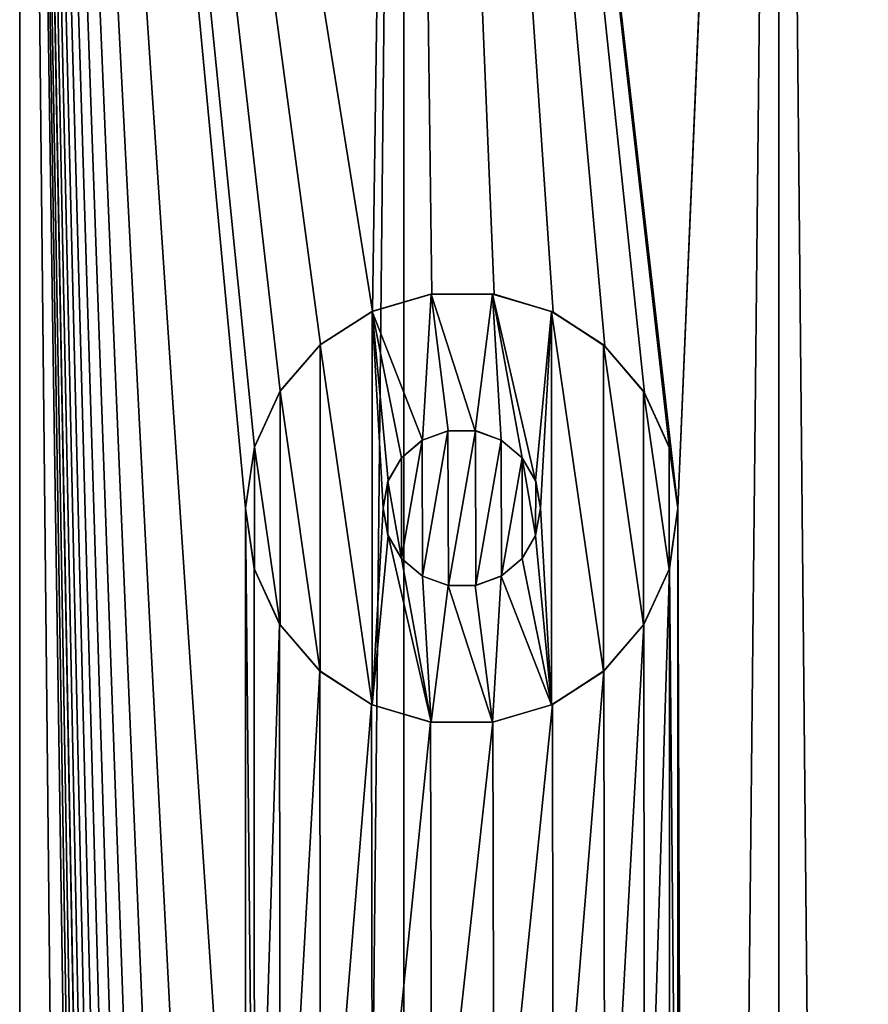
# Model space of a CAD drawing. Header units: millimetres. Extents: x -147 to 148, y -145 to 204.
# Tile 254 of 256: x -85 to -80.68, y 188.98 to 193.98. Entities that reach past the tile are written whole.
import ezdxf

# ---------------------------------------------------------------- set-up
doc = ezdxf.new("R2010")
doc.units = ezdxf.units.MM
doc.header["$LTSCALE"] = 26.699852
for name, color, linetype in [('1556', 7, 'CONTINUOUS'), ('1557', 7, 'CONTINUOUS'), ('1561', 7, 'CONTINUOUS'), ('1562', 7, 'CONTINUOUS'), ('1563', 7, 'CONTINUOUS'), ('1564', 7, 'CONTINUOUS'), ('1565', 7, 'CONTINUOUS')]:
    doc.layers.add(name, color=color, linetype=linetype)

msp = doc.modelspace()

# ---------------------------------------------------------------- linework, layer by layer
at = {"layer": '1556', "color": 7, "linetype": 'CONTINUOUS', "true_color": 0xd8d8d8}
for points in [[(-86.9554, 203.7, 113.2461), (-86.15, 191.5, 113.347), (-85, 203.7, 113.4), (-86.9554, 203.7, 113.2461)], [(-85, 203.7, 113.4), (-86.15, 191.5, 113.347), (-85, 17.3, 113.4), (-85, 203.7, 113.4)], [(-83.85, 191.5, 113.347), (-83.8054, 191.8104, 113.3428), (-85, 203.7, 113.4), (-83.85, 191.5, 113.347)], [(-83.85, 186.5, 113.347), (-83.85, 191.5, 113.347), (-85, 203.7, 113.4), (-83.85, 186.5, 113.347)], [(-83.4686, 192.3326, 113.3058), (-83.2053, 192.501, 113.2705), (-85, 203.7, 113.4), (-83.4686, 192.3326, 113.3058)], [(-85, 203.7, 113.4), (-83.2053, 192.501, 113.2705), (-83.0446, 203.7, 113.2461), (-85, 203.7, 113.4)], [(-83.6739, 192.096, 113.3295), (-83.4686, 192.3326, 113.3058), (-85, 203.7, 113.4), (-83.6739, 192.096, 113.3295)], [(-83.8054, 191.8104, 113.3428), (-83.6739, 192.096, 113.3295), (-85, 203.7, 113.4), (-83.8054, 191.8104, 113.3428)], [(-83.85, 181.5, 113.347), (-83.85, 186.5, 113.347), (-85, 203.7, 113.4), (-83.85, 181.5, 113.347)], [(-83.85, 176.5, 113.347), (-83.85, 181.5, 113.347), (-85, 203.7, 113.4), (-83.85, 176.5, 113.347)], [(-83.85, 171.5, 113.347), (-83.85, 176.5, 113.347), (-85, 203.7, 113.4), (-83.85, 171.5, 113.347)], [(-83.85, 166.5, 113.347), (-83.85, 171.5, 113.347), (-85, 203.7, 113.4), (-83.85, 166.5, 113.347)], [(-83.85, 161.5, 113.347), (-83.85, 166.5, 113.347), (-85, 203.7, 113.4), (-83.85, 161.5, 113.347)], [(-83.85, 156.5, 113.347), (-83.85, 161.5, 113.347), (-85, 203.7, 113.4), (-83.85, 156.5, 113.347)], [(-83.85, 151.5, 113.347), (-83.85, 156.5, 113.347), (-85, 203.7, 113.4), (-83.85, 151.5, 113.347)], [(-83.85, 146.5, 113.347), (-83.85, 151.5, 113.347), (-85, 203.7, 113.4), (-83.85, 146.5, 113.347)], [(-83.85, 141.5, 113.347), (-83.85, 146.5, 113.347), (-85, 203.7, 113.4), (-83.85, 141.5, 113.347)], [(-83.85, 136.5, 113.347), (-83.85, 141.5, 113.347), (-85, 203.7, 113.4), (-83.85, 136.5, 113.347)], [(-83.85, 131.5, 113.347), (-83.85, 136.5, 113.347), (-85, 203.7, 113.4), (-83.85, 131.5, 113.347)], [(-83.85, 126.5, 113.347), (-83.85, 131.5, 113.347), (-85, 203.7, 113.4), (-83.85, 126.5, 113.347)], [(-83.85, 126.5, 113.347), (-85, 203.7, 113.4), (-83.0446, 17.3, 113.2461), (-83.85, 126.5, 113.347)], [(-83.0446, 17.3, 113.2461), (-85, 203.7, 113.4), (-85, 17.3, 113.4), (-83.0446, 17.3, 113.2461)], [(-83.2053, 192.501, 113.2705), (-82.9029, 192.5892, 113.2228), (-83.0446, 203.7, 113.2461), (-83.2053, 192.501, 113.2705)], [(-81.6929, 191.8045, 112.9546), (-81.65, 191.5, 112.9427), (-83.0446, 203.7, 113.2461), (-81.6929, 191.8045, 112.9546)], [(-83.0446, 203.7, 113.2461), (-81.65, 191.5, 112.9427), (-81.1373, 203.7, 112.7882), (-83.0446, 203.7, 113.2461)], [(-81.8201, 192.0869, 112.9888), (-81.6929, 191.8045, 112.9546), (-83.0446, 203.7, 113.2461), (-81.8201, 192.0869, 112.9888)], [(-82.0224, 192.3244, 113.0402), (-81.8201, 192.0869, 112.9888), (-83.0446, 203.7, 113.2461), (-82.0224, 192.3244, 113.0402)], [(-82.2843, 192.4963, 113.1014), (-82.0224, 192.3244, 113.0402), (-83.0446, 203.7, 113.2461), (-82.2843, 192.4963, 113.1014)], [(-82.5855, 192.5875, 113.1646), (-82.2843, 192.4963, 113.1014), (-83.0446, 203.7, 113.2461), (-82.5855, 192.5875, 113.1646)], [(-82.9029, 192.5892, 113.2228), (-82.5855, 192.5875, 113.1646), (-83.0446, 203.7, 113.2461), (-82.9029, 192.5892, 113.2228)], [(-81.1373, 203.7, 112.7882), (-81.65, 191.5, 112.9427), (-81.1373, 17.3, 112.7882), (-81.1373, 203.7, 112.7882)], [(-79.3251, 203.7, 112.0376), (-81.1373, 203.7, 112.7882), (-79.3251, 17.3, 112.0376), (-79.3251, 203.7, 112.0376)], [(-79.3251, 17.3, 112.0376), (-81.1373, 203.7, 112.7882), (-81.1373, 17.3, 112.7882), (-79.3251, 17.3, 112.0376)], [(-83.8062, 191.1924, 113.3429), (-83.85, 191.5, 113.347), (-83.8054, 186.8104, 113.3428), (-83.8062, 191.1924, 113.3429)], [(-83.85, 191.5, 113.347), (-83.85, 186.5, 113.347), (-83.8054, 186.8104, 113.3428), (-83.85, 191.5, 113.347)], [(-81.65, 191.5, 112.9427), (-81.6937, 191.1926, 112.9548), (-81.65, 186.5, 112.9427), (-81.65, 191.5, 112.9427)], [(-81.65, 191.5, 112.9427), (-81.65, 186.5, 112.9427), (-81.1373, 17.3, 112.7882), (-81.65, 191.5, 112.9427)], [(-83.6773, 190.9089, 113.3298), (-83.8062, 191.1924, 113.3429), (-83.8054, 186.8104, 113.3428), (-83.6773, 190.9089, 113.3298)], [(-81.6937, 191.1926, 112.9548), (-81.823, 190.9087, 112.9895), (-81.8201, 187.0869, 112.9888), (-81.6937, 191.1926, 112.9548)], [(-81.6929, 186.8045, 112.9546), (-81.6937, 191.1926, 112.9548), (-81.8201, 187.0869, 112.9888), (-81.6929, 186.8045, 112.9546)], [(-81.65, 186.5, 112.9427), (-81.6937, 191.1926, 112.9548), (-81.6929, 186.8045, 112.9546), (-81.65, 186.5, 112.9427)], [(-83.6739, 187.096, 113.3295), (-83.6773, 190.9089, 113.3298), (-83.8054, 186.8104, 113.3428), (-83.6739, 187.096, 113.3295)], [(-83.4732, 190.6717, 113.3064), (-83.6773, 190.9089, 113.3298), (-83.6739, 187.096, 113.3295), (-83.4732, 190.6717, 113.3064)], [(-81.823, 190.9087, 112.9895), (-82.0265, 190.6717, 113.0412), (-82.0224, 187.3244, 113.0402), (-81.823, 190.9087, 112.9895)], [(-81.8201, 187.0869, 112.9888), (-81.823, 190.9087, 112.9895), (-82.0224, 187.3244, 113.0402), (-81.8201, 187.0869, 112.9888)], [(-83.4686, 187.3326, 113.3058), (-83.4732, 190.6717, 113.3064), (-83.6739, 187.096, 113.3295), (-83.4686, 187.3326, 113.3058)], [(-83.2104, 190.5012, 113.2712), (-83.4732, 190.6717, 113.3064), (-83.4686, 187.3326, 113.3058), (-83.2104, 190.5012, 113.2712)], [(-82.0265, 190.6717, 113.0412), (-82.2893, 190.5015, 113.1025), (-82.2843, 187.4963, 113.1014), (-82.0265, 190.6717, 113.0412)], [(-82.0224, 187.3244, 113.0402), (-82.0265, 190.6717, 113.0412), (-82.2843, 187.4963, 113.1014), (-82.0224, 187.3244, 113.0402)], [(-83.2053, 187.501, 113.2705), (-83.2104, 190.5012, 113.2712), (-83.4686, 187.3326, 113.3058), (-83.2053, 187.501, 113.2705)], [(-82.9096, 190.4117, 113.224), (-83.2104, 190.5012, 113.2712), (-83.2053, 187.501, 113.2705), (-82.9096, 190.4117, 113.224)], [(-82.2893, 190.5015, 113.1025), (-82.5926, 190.4114, 113.166), (-82.5855, 187.5875, 113.1646), (-82.2893, 190.5015, 113.1025)], [(-82.2843, 187.4963, 113.1014), (-82.2893, 190.5015, 113.1025), (-82.5855, 187.5875, 113.1646), (-82.2843, 187.4963, 113.1014)], [(-82.9029, 187.5892, 113.2228), (-82.9096, 190.4117, 113.224), (-83.2053, 187.501, 113.2705), (-82.9029, 187.5892, 113.2228)], [(-82.5926, 190.4114, 113.166), (-82.9096, 190.4117, 113.224), (-82.9029, 187.5892, 113.2228), (-82.5926, 190.4114, 113.166)], [(-82.5855, 187.5875, 113.1646), (-82.5926, 190.4114, 113.166), (-82.9029, 187.5892, 113.2228), (-82.5855, 187.5875, 113.1646)]]:
    msp.add_3dface(points, dxfattribs=at)
at = {"layer": '1557', "color": 7, "linetype": 'CONTINUOUS', "true_color": 0xd8d8d8}
for points in [[(-86.9554, 203.7, 88.5539), (-85, 203.7, 88.4), (-86.9554, 17.3, 88.5539), (-86.9554, 203.7, 88.5539)], [(-86.9554, 17.3, 88.5539), (-85, 203.7, 88.4), (-85, 17.3, 88.4), (-86.9554, 17.3, 88.5539)], [(-85, 203.7, 88.4), (-83.0446, 203.7, 88.5539), (-85, 17.3, 88.4), (-85, 203.7, 88.4)], [(-85, 17.3, 88.4), (-83.0446, 203.7, 88.5539), (-83.0446, 17.3, 88.5539), (-85, 17.3, 88.4)], [(-83.0446, 203.7, 88.5539), (-81.1373, 203.7, 89.0118), (-83.0446, 17.3, 88.5539), (-83.0446, 203.7, 88.5539)], [(-83.0446, 17.3, 88.5539), (-81.1373, 203.7, 89.0118), (-81.1373, 17.3, 89.0118), (-83.0446, 17.3, 88.5539)], [(-81.1373, 203.7, 89.0118), (-79.3251, 203.7, 89.7624), (-81.1373, 17.3, 89.0118), (-81.1373, 203.7, 89.0118)], [(-81.1373, 17.3, 89.0118), (-79.3251, 203.7, 89.7624), (-79.3251, 17.3, 89.7624), (-81.1373, 17.3, 89.0118)], [(-82.8207, 191.8936, 113.2086), (-82.951, 191.8455, 113.2309), (-82.9495, 191.1537, 113.2307), (-82.8207, 191.8936, 113.2086)], [(-82.8181, 191.1059, 113.2081), (-82.8207, 191.8936, 113.2086), (-82.9495, 191.1537, 113.2307), (-82.8181, 191.1059, 113.2081)], [(-82.681, 191.894, 113.183), (-82.8207, 191.8936, 113.2086), (-82.8181, 191.1059, 113.2081), (-82.681, 191.894, 113.183)], [(-82.6783, 191.1065, 113.1825), (-82.681, 191.894, 113.183), (-82.8181, 191.1059, 113.2081), (-82.6783, 191.1065, 113.1825)], [(-82.5497, 191.8458, 113.1575), (-82.681, 191.894, 113.183), (-82.6783, 191.1065, 113.1825), (-82.5497, 191.8458, 113.1575)], [(-82.951, 191.8455, 113.2309), (-83.0566, 191.7562, 113.248), (-83.0563, 191.2434, 113.248), (-82.951, 191.8455, 113.2309)], [(-82.9495, 191.1537, 113.2307), (-82.951, 191.8455, 113.2309), (-83.0563, 191.2434, 113.248), (-82.9495, 191.1537, 113.2307)], [(-82.5482, 191.155, 113.1572), (-82.5497, 191.8458, 113.1575), (-82.6783, 191.1065, 113.1825), (-82.5482, 191.155, 113.1572)], [(-82.4433, 191.7561, 113.1357), (-82.5497, 191.8458, 113.1575), (-82.5482, 191.155, 113.1572), (-82.4433, 191.7561, 113.1357)], [(-83.0566, 191.7562, 113.248), (-83.1257, 191.6372, 113.2587), (-83.0563, 191.2434, 113.248), (-83.0566, 191.7562, 113.248)], [(-82.4429, 191.2443, 113.1357), (-82.4433, 191.7561, 113.1357), (-82.5482, 191.155, 113.1572), (-82.4429, 191.2443, 113.1357)], [(-82.3741, 191.6367, 113.1211), (-82.4433, 191.7561, 113.1357), (-82.3742, 191.3632, 113.1211), (-82.3741, 191.6367, 113.1211)], [(-82.3742, 191.3632, 113.1211), (-82.4433, 191.7561, 113.1357), (-82.4429, 191.2443, 113.1357), (-82.3742, 191.3632, 113.1211)], [(-83.1257, 191.6372, 113.2587), (-83.15, 191.5, 113.2623), (-83.1258, 191.363, 113.2587), (-83.1257, 191.6372, 113.2587)], [(-83.0563, 191.2434, 113.248), (-83.1257, 191.6372, 113.2587), (-83.1258, 191.363, 113.2587), (-83.0563, 191.2434, 113.248)], [(-82.35, 191.5, 113.1159), (-82.3741, 191.6367, 113.1211), (-82.3742, 191.3632, 113.1211), (-82.35, 191.5, 113.1159)]]:
    msp.add_3dface(points, dxfattribs=at)
at = {"layer": '1561', "color": 7, "linetype": 'CONTINUOUS', "true_color": 0xd8d8d8}
for points in [[(-82.9058, 192.5884, 114.4), (-83.2062, 192.5008, 114.4), (-82.95, 191.8464, 114.4), (-82.9058, 192.5884, 114.4)], [(-82.8187, 191.8935, 114.4), (-82.9058, 192.5884, 114.4), (-82.95, 191.8464, 114.4), (-82.8187, 191.8935, 114.4)], [(-82.5942, 192.5884, 114.4), (-82.9058, 192.5884, 114.4), (-82.6813, 191.8935, 114.4), (-82.5942, 192.5884, 114.4)], [(-82.6813, 191.8935, 114.4), (-82.9058, 192.5884, 114.4), (-82.8187, 191.8935, 114.4), (-82.6813, 191.8935, 114.4)], [(-82.55, 191.8464, 114.4), (-82.5942, 192.5884, 114.4), (-82.6813, 191.8935, 114.4), (-82.55, 191.8464, 114.4)], [(-82.2938, 192.5008, 114.4), (-82.5942, 192.5884, 114.4), (-82.3754, 191.6393, 114.4), (-82.2938, 192.5008, 114.4)], [(-82.3754, 191.6393, 114.4), (-82.5942, 192.5884, 114.4), (-82.4435, 191.7562, 114.4), (-82.3754, 191.6393, 114.4)], [(-82.4435, 191.7562, 114.4), (-82.5942, 192.5884, 114.4), (-82.55, 191.8464, 114.4), (-82.4435, 191.7562, 114.4)], [(-83.2062, 192.5008, 114.4), (-83.471, 192.3305, 114.4), (-83.2062, 190.4992, 114.4), (-83.2062, 192.5008, 114.4)], [(-83.2062, 192.5008, 114.4), (-83.2062, 190.4992, 114.4), (-83.15, 191.5, 114.4), (-83.2062, 192.5008, 114.4)], [(-83.2062, 192.5008, 114.4), (-83.15, 191.5, 114.4), (-83.1246, 191.6393, 114.4), (-83.2062, 192.5008, 114.4)], [(-82.95, 191.8464, 114.4), (-83.2062, 192.5008, 114.4), (-83.0565, 191.7562, 114.4), (-82.95, 191.8464, 114.4)], [(-83.0565, 191.7562, 114.4), (-83.2062, 192.5008, 114.4), (-83.1246, 191.6393, 114.4), (-83.0565, 191.7562, 114.4)], [(-82.35, 191.5, 114.4), (-82.2938, 192.5008, 114.4), (-82.3754, 191.6393, 114.4), (-82.35, 191.5, 114.4)], [(-82.2938, 190.4992, 114.4), (-82.2938, 192.5008, 114.4), (-82.35, 191.5, 114.4), (-82.2938, 190.4992, 114.4)], [(-82.029, 192.3305, 114.4), (-82.2938, 192.5008, 114.4), (-82.029, 190.6695, 114.4), (-82.029, 192.3305, 114.4)], [(-82.029, 190.6695, 114.4), (-82.2938, 192.5008, 114.4), (-82.2938, 190.4992, 114.4), (-82.029, 190.6695, 114.4)], [(-83.471, 192.3305, 114.4), (-83.675, 192.0942, 114.4), (-83.471, 190.6695, 114.4), (-83.471, 192.3305, 114.4)], [(-83.2062, 190.4992, 114.4), (-83.471, 192.3305, 114.4), (-83.471, 190.6695, 114.4), (-83.2062, 190.4992, 114.4)], [(-81.825, 192.0942, 114.4), (-82.029, 192.3305, 114.4), (-81.825, 190.9058, 114.4), (-81.825, 192.0942, 114.4)], [(-81.825, 190.9058, 114.4), (-82.029, 192.3305, 114.4), (-82.029, 190.6695, 114.4), (-81.825, 190.9058, 114.4)], [(-83.675, 192.0942, 114.4), (-83.8044, 191.8125, 114.4), (-83.675, 190.9058, 114.4), (-83.675, 192.0942, 114.4)], [(-83.471, 190.6695, 114.4), (-83.675, 192.0942, 114.4), (-83.675, 190.9058, 114.4), (-83.471, 190.6695, 114.4)], [(-81.6956, 191.8125, 114.4), (-81.825, 192.0942, 114.4), (-81.6956, 191.1875, 114.4), (-81.6956, 191.8125, 114.4)], [(-81.6956, 191.1875, 114.4), (-81.825, 192.0942, 114.4), (-81.825, 190.9058, 114.4), (-81.6956, 191.1875, 114.4)], [(-83.8044, 191.8125, 114.4), (-83.85, 191.5, 114.4), (-83.8044, 191.1875, 114.4), (-83.8044, 191.8125, 114.4)], [(-83.675, 190.9058, 114.4), (-83.8044, 191.8125, 114.4), (-83.8044, 191.1875, 114.4), (-83.675, 190.9058, 114.4)], [(-81.65, 191.5, 114.4), (-81.6956, 191.8125, 114.4), (-81.6956, 191.1875, 114.4), (-81.65, 191.5, 114.4)], [(-83.15, 191.5, 114.4), (-83.2062, 190.4992, 114.4), (-83.1246, 191.3607, 114.4), (-83.15, 191.5, 114.4)], [(-82.3754, 191.3607, 114.4), (-82.2938, 190.4992, 114.4), (-82.35, 191.5, 114.4), (-82.3754, 191.3607, 114.4)], [(-83.2062, 190.4992, 114.4), (-82.9058, 190.4116, 114.4), (-83.1246, 191.3607, 114.4), (-83.2062, 190.4992, 114.4)], [(-83.1246, 191.3607, 114.4), (-82.9058, 190.4116, 114.4), (-83.0565, 191.2438, 114.4), (-83.1246, 191.3607, 114.4)], [(-82.4435, 191.2438, 114.4), (-82.2938, 190.4992, 114.4), (-82.3754, 191.3607, 114.4), (-82.4435, 191.2438, 114.4)], [(-83.0565, 191.2438, 114.4), (-82.9058, 190.4116, 114.4), (-82.95, 191.1536, 114.4), (-83.0565, 191.2438, 114.4)], [(-82.55, 191.1536, 114.4), (-82.2938, 190.4992, 114.4), (-82.4435, 191.2438, 114.4), (-82.55, 191.1536, 114.4)], [(-82.95, 191.1536, 114.4), (-82.9058, 190.4116, 114.4), (-82.8187, 191.1065, 114.4), (-82.95, 191.1536, 114.4)], [(-82.6813, 191.1065, 114.4), (-82.5942, 190.4116, 114.4), (-82.55, 191.1536, 114.4), (-82.6813, 191.1065, 114.4)], [(-82.5942, 190.4116, 114.4), (-82.2938, 190.4992, 114.4), (-82.55, 191.1536, 114.4), (-82.5942, 190.4116, 114.4)], [(-82.9058, 190.4116, 114.4), (-82.5942, 190.4116, 114.4), (-82.8187, 191.1065, 114.4), (-82.9058, 190.4116, 114.4)], [(-82.8187, 191.1065, 114.4), (-82.5942, 190.4116, 114.4), (-82.6813, 191.1065, 114.4), (-82.8187, 191.1065, 114.4)]]:
    msp.add_3dface(points, dxfattribs=at)
at = {"layer": '1562', "color": 7, "linetype": 'CONTINUOUS', "true_color": 0xd8d8d8}
for points in [[(-83.85, 191.5, 113.347), (-83.8062, 191.1924, 113.3429), (-83.85, 191.5, 114.4), (-83.85, 191.5, 113.347)], [(-83.85, 191.5, 114.4), (-83.8062, 191.1924, 113.3429), (-83.8044, 191.1875, 114.4), (-83.85, 191.5, 114.4)], [(-81.6937, 191.1926, 112.9548), (-81.65, 191.5, 112.9427), (-81.6956, 191.1875, 114.4), (-81.6937, 191.1926, 112.9548)], [(-81.65, 191.5, 112.9427), (-81.65, 191.5, 114.4), (-81.6956, 191.1875, 114.4), (-81.65, 191.5, 112.9427)], [(-83.8062, 191.1924, 113.3429), (-83.6773, 190.9089, 113.3298), (-83.8044, 191.1875, 114.4), (-83.8062, 191.1924, 113.3429)], [(-83.6773, 190.9089, 113.3298), (-83.675, 190.9058, 114.4), (-83.8044, 191.1875, 114.4), (-83.6773, 190.9089, 113.3298)], [(-81.823, 190.9087, 112.9895), (-81.6956, 191.1875, 114.4), (-81.825, 190.9058, 114.4), (-81.823, 190.9087, 112.9895)], [(-81.823, 190.9087, 112.9895), (-81.6937, 191.1926, 112.9548), (-81.6956, 191.1875, 114.4), (-81.823, 190.9087, 112.9895)], [(-83.6773, 190.9089, 113.3298), (-83.4732, 190.6717, 113.3064), (-83.675, 190.9058, 114.4), (-83.6773, 190.9089, 113.3298)], [(-83.4732, 190.6717, 113.3064), (-83.471, 190.6695, 114.4), (-83.675, 190.9058, 114.4), (-83.4732, 190.6717, 113.3064)], [(-82.0265, 190.6717, 113.0412), (-81.825, 190.9058, 114.4), (-82.029, 190.6695, 114.4), (-82.0265, 190.6717, 113.0412)], [(-82.0265, 190.6717, 113.0412), (-81.823, 190.9087, 112.9895), (-81.825, 190.9058, 114.4), (-82.0265, 190.6717, 113.0412)], [(-83.4732, 190.6717, 113.3064), (-83.2104, 190.5012, 113.2712), (-83.471, 190.6695, 114.4), (-83.4732, 190.6717, 113.3064)], [(-83.2104, 190.5012, 113.2712), (-83.2062, 190.4992, 114.4), (-83.471, 190.6695, 114.4), (-83.2104, 190.5012, 113.2712)], [(-82.2893, 190.5015, 113.1025), (-82.029, 190.6695, 114.4), (-82.2938, 190.4992, 114.4), (-82.2893, 190.5015, 113.1025)], [(-82.2893, 190.5015, 113.1025), (-82.0265, 190.6717, 113.0412), (-82.029, 190.6695, 114.4), (-82.2893, 190.5015, 113.1025)], [(-83.2104, 190.5012, 113.2712), (-82.9096, 190.4117, 113.224), (-83.2062, 190.4992, 114.4), (-83.2104, 190.5012, 113.2712)], [(-82.5926, 190.4114, 113.166), (-82.2893, 190.5015, 113.1025), (-82.2938, 190.4992, 114.4), (-82.5926, 190.4114, 113.166)], [(-82.9096, 190.4117, 113.224), (-82.9058, 190.4116, 114.4), (-83.2062, 190.4992, 114.4), (-82.9096, 190.4117, 113.224)], [(-82.5926, 190.4114, 113.166), (-82.2938, 190.4992, 114.4), (-82.5942, 190.4116, 114.4), (-82.5926, 190.4114, 113.166)], [(-82.9096, 190.4117, 113.224), (-82.5926, 190.4114, 113.166), (-82.9058, 190.4116, 114.4), (-82.9096, 190.4117, 113.224)], [(-82.5926, 190.4114, 113.166), (-82.5942, 190.4116, 114.4), (-82.9058, 190.4116, 114.4), (-82.5926, 190.4114, 113.166)]]:
    msp.add_3dface(points, dxfattribs=at)
at = {"layer": '1563', "color": 7, "linetype": 'CONTINUOUS', "true_color": 0xd8d8d8}
for points in [[(-83.2053, 192.501, 113.2705), (-83.2062, 192.5008, 114.4), (-82.9058, 192.5884, 114.4), (-83.2053, 192.501, 113.2705)], [(-82.9029, 192.5892, 113.2228), (-83.2053, 192.501, 113.2705), (-82.9058, 192.5884, 114.4), (-82.9029, 192.5892, 113.2228)], [(-82.9029, 192.5892, 113.2228), (-82.9058, 192.5884, 114.4), (-82.5942, 192.5884, 114.4), (-82.9029, 192.5892, 113.2228)], [(-82.5855, 192.5875, 113.1646), (-82.9029, 192.5892, 113.2228), (-82.5942, 192.5884, 114.4), (-82.5855, 192.5875, 113.1646)], [(-82.5855, 192.5875, 113.1646), (-82.5942, 192.5884, 114.4), (-82.2938, 192.5008, 114.4), (-82.5855, 192.5875, 113.1646)], [(-82.2843, 192.4963, 113.1014), (-82.5855, 192.5875, 113.1646), (-82.2938, 192.5008, 114.4), (-82.2843, 192.4963, 113.1014)], [(-83.4686, 192.3326, 113.3058), (-83.471, 192.3305, 114.4), (-83.2062, 192.5008, 114.4), (-83.4686, 192.3326, 113.3058)], [(-83.2053, 192.501, 113.2705), (-83.4686, 192.3326, 113.3058), (-83.2062, 192.5008, 114.4), (-83.2053, 192.501, 113.2705)], [(-82.2843, 192.4963, 113.1014), (-82.2938, 192.5008, 114.4), (-82.029, 192.3305, 114.4), (-82.2843, 192.4963, 113.1014)], [(-82.0224, 192.3244, 113.0402), (-82.2843, 192.4963, 113.1014), (-82.029, 192.3305, 114.4), (-82.0224, 192.3244, 113.0402)], [(-83.6739, 192.096, 113.3295), (-83.675, 192.0942, 114.4), (-83.471, 192.3305, 114.4), (-83.6739, 192.096, 113.3295)], [(-83.4686, 192.3326, 113.3058), (-83.6739, 192.096, 113.3295), (-83.471, 192.3305, 114.4), (-83.4686, 192.3326, 113.3058)], [(-82.0224, 192.3244, 113.0402), (-82.029, 192.3305, 114.4), (-81.825, 192.0942, 114.4), (-82.0224, 192.3244, 113.0402)], [(-81.8201, 192.0869, 112.9888), (-82.0224, 192.3244, 113.0402), (-81.825, 192.0942, 114.4), (-81.8201, 192.0869, 112.9888)], [(-83.6739, 192.096, 113.3295), (-83.8054, 191.8104, 113.3428), (-83.675, 192.0942, 114.4), (-83.6739, 192.096, 113.3295)], [(-83.8054, 191.8104, 113.3428), (-83.8044, 191.8125, 114.4), (-83.675, 192.0942, 114.4), (-83.8054, 191.8104, 113.3428)], [(-81.8201, 192.0869, 112.9888), (-81.825, 192.0942, 114.4), (-81.6956, 191.8125, 114.4), (-81.8201, 192.0869, 112.9888)], [(-81.6929, 191.8045, 112.9546), (-81.8201, 192.0869, 112.9888), (-81.6956, 191.8125, 114.4), (-81.6929, 191.8045, 112.9546)], [(-83.8054, 191.8104, 113.3428), (-83.85, 191.5, 113.347), (-83.8044, 191.8125, 114.4), (-83.8054, 191.8104, 113.3428)], [(-83.85, 191.5, 113.347), (-83.85, 191.5, 114.4), (-83.8044, 191.8125, 114.4), (-83.85, 191.5, 113.347)], [(-81.6929, 191.8045, 112.9546), (-81.6956, 191.8125, 114.4), (-81.65, 191.5, 114.4), (-81.6929, 191.8045, 112.9546)], [(-81.65, 191.5, 112.9427), (-81.6929, 191.8045, 112.9546), (-81.65, 191.5, 114.4), (-81.65, 191.5, 112.9427)]]:
    msp.add_3dface(points, dxfattribs=at)
at = {"layer": '1564', "color": 7, "linetype": 'CONTINUOUS', "true_color": 0xd8d8d8}
for points in [[(-82.951, 191.8455, 113.2309), (-82.8207, 191.8936, 113.2086), (-82.95, 191.8464, 114.4), (-82.951, 191.8455, 113.2309)], [(-82.8207, 191.8936, 113.2086), (-82.8187, 191.8935, 114.4), (-82.95, 191.8464, 114.4), (-82.8207, 191.8936, 113.2086)], [(-82.8207, 191.8936, 113.2086), (-82.681, 191.894, 113.183), (-82.8187, 191.8935, 114.4), (-82.8207, 191.8936, 113.2086)], [(-82.681, 191.894, 113.183), (-82.6813, 191.8935, 114.4), (-82.8187, 191.8935, 114.4), (-82.681, 191.894, 113.183)], [(-82.681, 191.894, 113.183), (-82.5497, 191.8458, 113.1575), (-82.6813, 191.8935, 114.4), (-82.681, 191.894, 113.183)], [(-82.5497, 191.8458, 113.1575), (-82.55, 191.8464, 114.4), (-82.6813, 191.8935, 114.4), (-82.5497, 191.8458, 113.1575)], [(-83.0566, 191.7562, 113.248), (-82.951, 191.8455, 113.2309), (-83.0565, 191.7562, 114.4), (-83.0566, 191.7562, 113.248)], [(-82.951, 191.8455, 113.2309), (-82.95, 191.8464, 114.4), (-83.0565, 191.7562, 114.4), (-82.951, 191.8455, 113.2309)], [(-82.5497, 191.8458, 113.1575), (-82.4435, 191.7562, 114.4), (-82.55, 191.8464, 114.4), (-82.5497, 191.8458, 113.1575)], [(-82.5497, 191.8458, 113.1575), (-82.4433, 191.7561, 113.1357), (-82.4435, 191.7562, 114.4), (-82.5497, 191.8458, 113.1575)], [(-83.1257, 191.6372, 113.2587), (-83.0566, 191.7562, 113.248), (-83.1246, 191.6393, 114.4), (-83.1257, 191.6372, 113.2587)], [(-83.0566, 191.7562, 113.248), (-83.0565, 191.7562, 114.4), (-83.1246, 191.6393, 114.4), (-83.0566, 191.7562, 113.248)], [(-82.4433, 191.7561, 113.1357), (-82.3754, 191.6393, 114.4), (-82.4435, 191.7562, 114.4), (-82.4433, 191.7561, 113.1357)], [(-82.4433, 191.7561, 113.1357), (-82.3741, 191.6367, 113.1211), (-82.3754, 191.6393, 114.4), (-82.4433, 191.7561, 113.1357)], [(-83.15, 191.5, 114.4), (-83.1257, 191.6372, 113.2587), (-83.1246, 191.6393, 114.4), (-83.15, 191.5, 114.4)], [(-83.15, 191.5, 113.2623), (-83.1257, 191.6372, 113.2587), (-83.15, 191.5, 114.4), (-83.15, 191.5, 113.2623)], [(-82.3741, 191.6367, 113.1211), (-82.35, 191.5, 113.1159), (-82.3754, 191.6393, 114.4), (-82.3741, 191.6367, 113.1211)], [(-82.35, 191.5, 113.1159), (-82.35, 191.5, 114.4), (-82.3754, 191.6393, 114.4), (-82.35, 191.5, 113.1159)]]:
    msp.add_3dface(points, dxfattribs=at)
at = {"layer": '1565', "color": 7, "linetype": 'CONTINUOUS', "true_color": 0xd8d8d8}
for points in [[(-83.1258, 191.363, 113.2587), (-83.15, 191.5, 113.2623), (-83.1246, 191.3607, 114.4), (-83.1258, 191.363, 113.2587)], [(-83.15, 191.5, 113.2623), (-83.15, 191.5, 114.4), (-83.1246, 191.3607, 114.4), (-83.15, 191.5, 113.2623)], [(-82.3742, 191.3632, 113.1211), (-82.3754, 191.3607, 114.4), (-82.35, 191.5, 114.4), (-82.3742, 191.3632, 113.1211)], [(-82.35, 191.5, 113.1159), (-82.3742, 191.3632, 113.1211), (-82.35, 191.5, 114.4), (-82.35, 191.5, 113.1159)], [(-83.0563, 191.2434, 113.248), (-83.1258, 191.363, 113.2587), (-83.1246, 191.3607, 114.4), (-83.0563, 191.2434, 113.248)], [(-83.0563, 191.2434, 113.248), (-83.1246, 191.3607, 114.4), (-83.0565, 191.2438, 114.4), (-83.0563, 191.2434, 113.248)], [(-82.4429, 191.2443, 113.1357), (-82.4435, 191.2438, 114.4), (-82.3754, 191.3607, 114.4), (-82.4429, 191.2443, 113.1357)], [(-82.3742, 191.3632, 113.1211), (-82.4429, 191.2443, 113.1357), (-82.3754, 191.3607, 114.4), (-82.3742, 191.3632, 113.1211)], [(-83.0563, 191.2434, 113.248), (-83.0565, 191.2438, 114.4), (-82.95, 191.1536, 114.4), (-83.0563, 191.2434, 113.248)], [(-82.9495, 191.1537, 113.2307), (-83.0563, 191.2434, 113.248), (-82.95, 191.1536, 114.4), (-82.9495, 191.1537, 113.2307)], [(-82.5482, 191.155, 113.1572), (-82.55, 191.1536, 114.4), (-82.4435, 191.2438, 114.4), (-82.5482, 191.155, 113.1572)], [(-82.4429, 191.2443, 113.1357), (-82.5482, 191.155, 113.1572), (-82.4435, 191.2438, 114.4), (-82.4429, 191.2443, 113.1357)], [(-82.9495, 191.1537, 113.2307), (-82.95, 191.1536, 114.4), (-82.8187, 191.1065, 114.4), (-82.9495, 191.1537, 113.2307)], [(-82.8181, 191.1059, 113.2081), (-82.9495, 191.1537, 113.2307), (-82.8187, 191.1065, 114.4), (-82.8181, 191.1059, 113.2081)], [(-82.6783, 191.1065, 113.1825), (-82.6813, 191.1065, 114.4), (-82.55, 191.1536, 114.4), (-82.6783, 191.1065, 113.1825)], [(-82.5482, 191.155, 113.1572), (-82.6783, 191.1065, 113.1825), (-82.55, 191.1536, 114.4), (-82.5482, 191.155, 113.1572)], [(-82.8181, 191.1059, 113.2081), (-82.8187, 191.1065, 114.4), (-82.6813, 191.1065, 114.4), (-82.8181, 191.1059, 113.2081)], [(-82.6783, 191.1065, 113.1825), (-82.8181, 191.1059, 113.2081), (-82.6813, 191.1065, 114.4), (-82.6783, 191.1065, 113.1825)]]:
    msp.add_3dface(points, dxfattribs=at)

doc.saveas('drawing.dxf')
